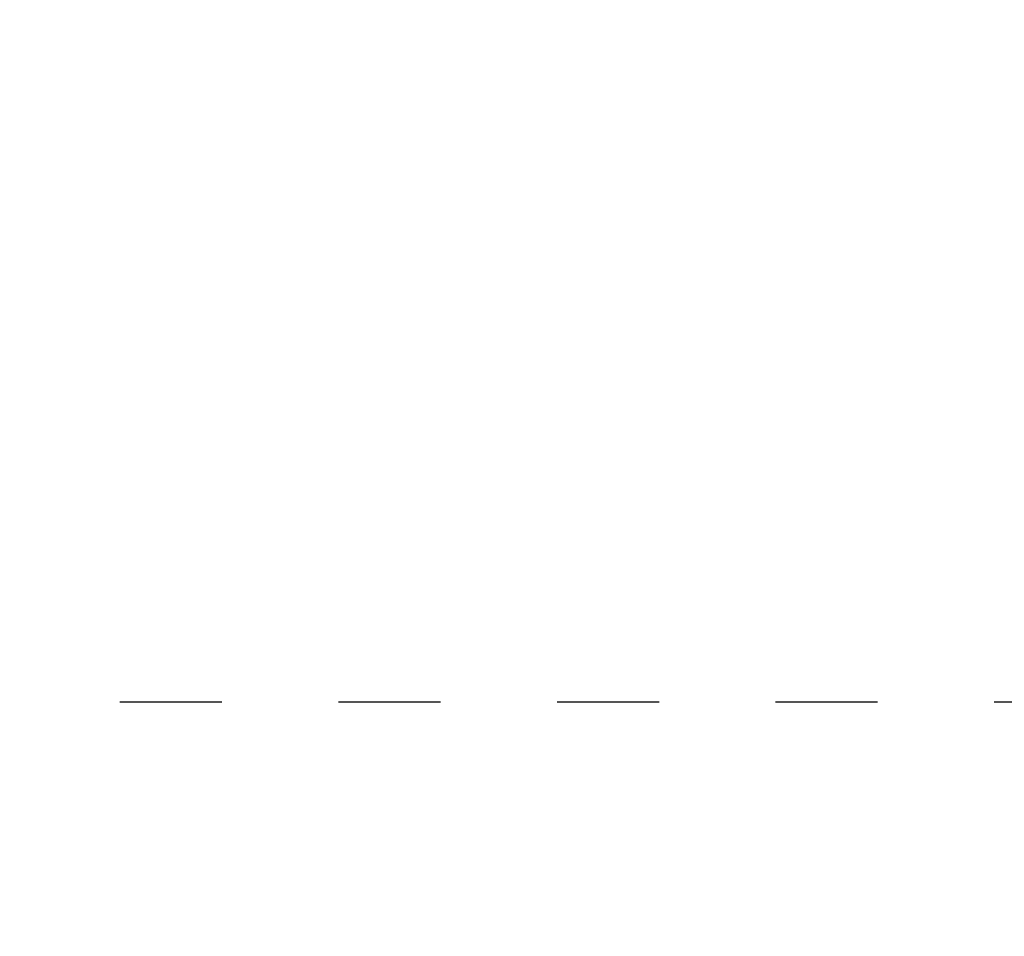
# Model space of a CAD drawing. Header units: millimetres. Extents: x 22865 to 60762, y -18816 to 15611.
# Tile 155 of 256: x 25850.54 to 25857.3, y 9846.65 to 9852.94. Entities that reach past the tile are written whole.
import ezdxf

# ---------------------------------------------------------------- set-up
doc = ezdxf.new("R2010")
doc.units = ezdxf.units.MM
doc.linetypes.add('DASHED', pattern=[15, 7, -8])
doc.layers.add('A_KURVEN', color=7, linetype='Continuous')
doc.layers.add('bramy przemyslowe', color=5, linetype='Continuous')
doc.layers.add('Archibet 320-W Umeblowanie_Nr_pióra__162', color=252, linetype='Continuous', lineweight=5)
doc.layers.add('projekt', color=6, linetype='Continuous', lineweight=9)
doc.styles.add('1-100', font='simplex.shx', dxfattribs={"width": 0.8, "height": 15})
doc.dimstyles.new('1-100', dxfattribs={"dimscale": 0.5, "dimtxt": 100, "dimasz": 1, "dimexe": 0.18, "dimexo": 0.0625, "dimgap": 5, "dimtad": 1, "dimdec": 1, "dimzin": 0, "dimdsep": 46, "dimtxsty": '1-100', "dimblk1": 'K', "dimblk2": 'K', "dimsah": 1, "dimcen": 0.09, "dimse1": 1, "dimse2": 1, "dimadec": 0, "dimazin": 0, "dimtfac": 1, "dimtdec": 1, "dimtofl": 0, "dimtmove": 0, "dimatfit": 3, "dimldrblk": 'K', "dimfxl": 0, "dimtolj": 1, "dimtzin": 0, "dimarcsym": 0})

# ---------------------------------------------------------------- blocks, each defined once
blk = doc.blocks.new('MFR', base_point=(2875.031, 1021.113))
at = {"layer": 'A_KURVEN', "color": 2, "linetype": 'DASHED'}
blk.add_line((3425.031, 5416.113), (7350.454, 5416.113), dxfattribs=at)
blk = doc.blocks.new('brama przekroj h400cm')
at = {"layer": 'Archibet 320-W Umeblowanie_Nr_pióra__162', "color": 9, "xscale": -1}
blk.add_blockref('MFR', (23031.721, 16155.15), dxfattribs=at)
blk = doc.blocks.new('K')
for p, q in [((0, -19.114), (0, 19.114)), ((-19.114, 0), (19.114, 0))]:
    blk.add_line(p, q)
blk.add_circle((0, 0), 2.016)
blk = doc.blocks.new('*D2030')
at = {"layer": 'projekt', "color": 0, "lineweight": -2, "ltscale": 0.2}
blk.add_line((27131.166, 11439.6662), (23567.166, 11439.6662), dxfattribs=at)
at = {"layer": 'projekt', "color": 0, "linetype": 'ByBlock', "lineweight": -2, "xscale": 0.5, "yscale": 0.5, "zscale": 0.5, "rotation": 180}
blk.add_blockref('K', (23566.666, 11439.6662), dxfattribs=at)
at = {"layer": 'projekt', "color": 0, "linetype": 'ByBlock', "lineweight": -2, "xscale": 0.5, "yscale": 0.5, "zscale": 0.5}
blk.add_blockref('K', (27131.666, 11439.6662), dxfattribs=at)
at = {"layer": 'projekt', "color": 0, "ltscale": 0.2, "insert": (25349.166, 11449.6662), "char_height": 15, "attachment_point": 5, "style": '1-100'}
blk.add_mtext('\\A1;3565.0', dxfattribs=at)

msp = doc.modelspace()

# ---------------------------------------------------------------- block references
at = {"layer": 'bramy przemyslowe', "color": 0, "xscale": 0.1, "yscale": 0.1, "zscale": 0.1}
msp.add_blockref('brama przekroj h400cm', (23947.2602, 7793.243), dxfattribs=at)

# ---------------------------------------------------------------- dimensions: what is measured, and where the dimension line sits
at = {"layer": 'projekt', "color": 5, "ltscale": 0.2}
dim = msp.add_linear_dim(base=(23566.666, 11439.6662), p1=(27131.666, 6344.0632), p2=(23566.666, 6344.0632), dimstyle='1-100', dxfattribs=at)
dim.commit()
dim.dimension.update_dxf_attribs({"geometry": '*D2030', "text_midpoint": (25349.166, 11449.6662)})

doc.saveas('drawing.dxf')
